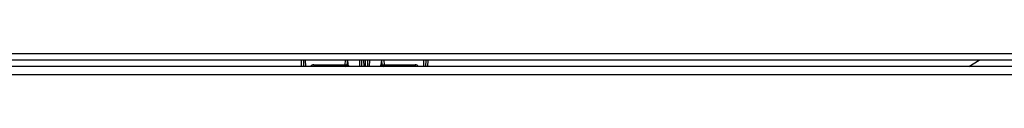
# Model space of a CAD drawing. Header units: millimetres. Extents: x 70 to 350, y 17 to 416.
# Tile 27 of 35: x 288.336 to 318.294, y 248.015 to 248.655. Entities that reach past the tile are written whole.
import ezdxf

# ---------------------------------------------------------------- set-up
doc = ezdxf.new("R2010")
doc.units = ezdxf.units.MM
for name, color, linetype in [('126.979_AUSSENBL', 7, 'Continuous'), ('128.969_TRÄGER_Z', 7, 'Continuous'), ('141.979_MÜHLENSC', 7, 'Continuous'), ('Standard', 7, 'Continuous')]:
    doc.layers.add(name, color=color, linetype=linetype)

# ---------------------------------------------------------------- blocks, each defined once
blk = doc.blocks.new('SE3')
at = {"layer": '126.979_AUSSENBL', "color": 7, "linetype": 'Continuous'}
for p, q in [((323.439, 248.255), (229.939, 248.255)), ((229.919, 248.015), (323.439, 248.015))]:
    blk.add_line(p, q, dxfattribs=at)
at = {"layer": '128.969_TRÄGER_Z', "color": 7, "linetype": 'Continuous'}
for p, q in [((242.439, 248.655), (327.456, 248.655)), ((327.456, 248.455), (242.439, 248.455))]:
    blk.add_line(p, q, dxfattribs=at)
at = {"layer": '141.979_MÜHLENSC', "color": 7, "linetype": 'Continuous'}
for p, q in [((296.91, 248.255), (296.906, 248.455)), ((296.966, 248.455), (296.969, 248.255)), ((297.026, 248.455), (297.029, 248.255)), ((298.235, 248.313), (298.247, 248.455)), ((298.307, 248.455), (298.294, 248.309)), ((298.311, 248.409), (298.307, 248.454)), ((298.685, 248.255), (298.681, 248.455)), ((298.744, 248.255), (298.741, 248.455)), ((298.801, 248.455), (298.804, 248.255)), ((298.854, 248.255), (298.858, 248.455)), ((298.918, 248.455), (298.914, 248.255)), ((298.978, 248.455), (298.974, 248.255)), ((299.351, 248.454), (299.347, 248.409)), ((299.364, 248.309), (299.351, 248.455)), ((299.411, 248.455), (299.424, 248.313)), ((300.628, 248.255), (300.631, 248.455)), ((300.691, 248.455), (300.688, 248.255)), ((300.751, 248.455), (300.748, 248.255)), ((317.217, 248.255), (317.525, 248.455)), ((297.288, 248.313), (297.288, 248.254)), ((297.288, 248.313), (298.235, 248.313)), ((298.235, 248.313), (298.235, 248.255)), ((299.424, 248.313), (299.424, 248.255)), ((299.424, 248.313), (300.37, 248.313))]:
    blk.add_line(p, q, dxfattribs=at)
for centre, radius, start, end in [((298.829, 248.454), 0.52, 185, 202.5006), ((298.829, 248.454), 0.52, 337.4994, 355), ((297.288, 248.193), 0.12, 90.0002, 148.1655), ((298.235, 248.314), 0.06, 280.4753, 355), ((299.424, 248.314), 0.06, 185, 259.5247), ((310.637, 248.284), 10.267, 179.8355, 180.1645), ((300.37, 248.193), 0.12, 31.8336, 89.9998)]:
    blk.add_arc(centre, radius, start, end, dxfattribs=at)
for centre, major_axis, start_param, end_param in [((298.235, 248.314), (-0.0598, 0.0052), 1.572317, 3.141593), ((299.424, 248.314), (0.0598, 0.0052), 3.141593, 4.710868)]:
    blk.add_ellipse(centre, major_axis=major_axis, ratio=0.017386, start_param=start_param, end_param=end_param, dxfattribs=at)
blk.add_open_spline([(298.295, 248.319), (298.308, 248.307), (298.311, 248.288), (298.314, 248.271), (298.307, 248.255)], degree=2, knots=[0, 0, 0, 0.25, 0.25, 0.4714673, 0.4714673, 0.4714673], dxfattribs=at)
blk.add_open_spline([(299.351, 248.255), (299.342, 248.279), (299.348, 248.305), (299.363, 248.319)], degree=3, dxfattribs=at)

msp = doc.modelspace()

# ---------------------------------------------------------------- block references
at = {"layer": 'Standard'}
msp.add_blockref('SE3', (0, 0), dxfattribs=at)

doc.saveas('drawing.dxf')
